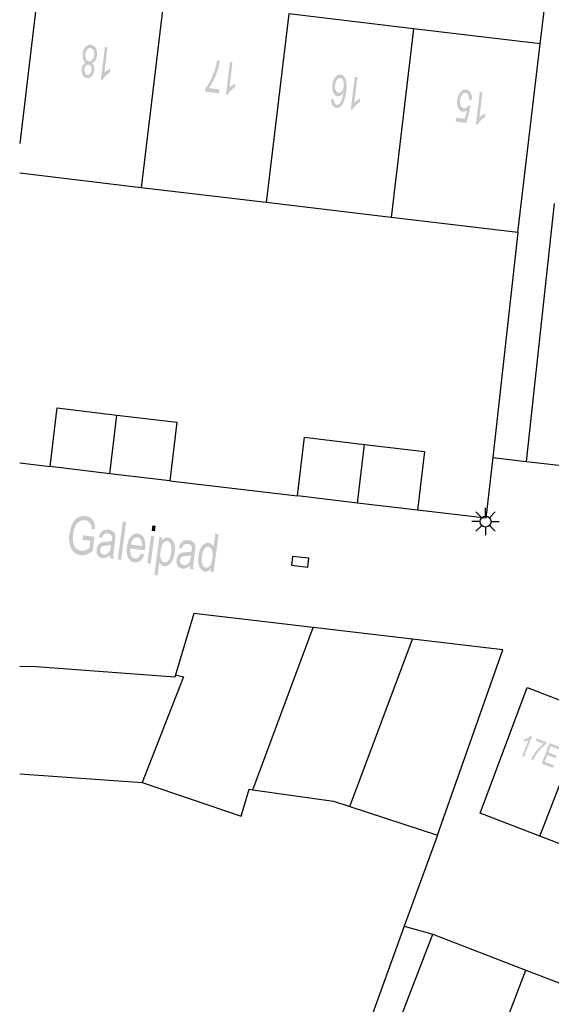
# Model space of a CAD drawing. Header units: metres. Extents: x 134521 to 134907, y 396000 to 396359.
# Tile 19 of 101: x 134521 to 134546, y 396156 to 396201. Entities that reach past the tile are written whole.
import ezdxf

# ---------------------------------------------------------------- set-up
doc = ezdxf.new("R2010")
doc.units = ezdxf.units.M
doc.header["$MEASUREMENT"] = 0

msp = doc.modelspace()

# ---------------------------------------------------------------- hatches: boundary and pattern name
at = {"linetype": 'Continuous', "lineweight": 0}
h = msp.add_hatch(color=251, dxfattribs=at)
edge = h.paths.add_edge_path()
edge.add_spline(control_points=[(134524.631, 396199.374), (134524.702, 396199.323), (134524.729, 396199.242), (134524.757, 396199.16), (134524.744, 396199.053), (134524.725, 396198.89), (134524.634, 396198.789), (134524.543, 396198.688), (134524.413, 396198.703), (134524.283, 396198.719), (134524.218, 396198.841), (134524.152, 396198.964), (134524.172, 396199.126), (134524.184, 396199.23), (134524.23, 396199.302), (134524.275, 396199.374), (134524.354, 396199.407), (134524.268, 396199.463), (134524.232, 396199.568), (134524.196, 396199.673), (134524.212, 396199.812), (134524.235, 396200.003), (134524.341, 396200.122), (134524.447, 396200.241), (134524.593, 396200.224), (134524.74, 396200.206), (134524.815, 396200.065), (134524.889, 396199.923), (134524.866, 396199.728), (134524.848, 396199.583), (134524.787, 396199.491), (134524.726, 396199.398), (134524.631, 396199.374)], knot_values=[0, 0, 0, 0.0625, 0.0625, 0.125, 0.125, 0.1875, 0.1875, 0.25, 0.25, 0.3125, 0.3125, 0.375, 0.375, 0.4375, 0.4375, 0.5, 0.5, 0.5625, 0.5625, 0.625, 0.625, 0.6875, 0.6875, 0.75, 0.75, 0.8125, 0.8125, 0.875, 0.875, 0.9375, 0.9375, 1, 1, 1], degree=2, periodic=0)
edge = h.paths.add_edge_path(flags=16)
edge.add_spline(control_points=[(134524.74, 396199.745), (134524.75, 396199.823), (134524.734, 396199.899), (134524.718, 396199.975), (134524.674, 396200.021), (134524.63, 396200.067), (134524.574, 396200.074), (134524.487, 396200.084), (134524.42, 396200.007), (134524.354, 396199.929), (134524.338, 396199.799), (134524.322, 396199.667), (134524.37, 396199.573), (134524.418, 396199.48), (134524.506, 396199.469), (134524.592, 396199.459), (134524.659, 396199.538), (134524.725, 396199.616), (134524.74, 396199.745)], knot_values=[0, 0, 0, 0.111111, 0.111111, 0.222222, 0.222222, 0.333333, 0.333333, 0.444444, 0.444444, 0.555556, 0.555556, 0.666667, 0.666667, 0.777778, 0.777778, 0.888889, 0.888889, 1, 1, 1], degree=2, periodic=0)
edge = h.paths.add_edge_path(flags=16)
edge.add_spline(control_points=[(134524.618, 396199.061), (134524.63, 396199.167), (134524.593, 396199.239), (134524.557, 396199.311), (134524.484, 396199.32), (134524.414, 396199.328), (134524.361, 396199.267), (134524.309, 396199.206), (134524.297, 396199.11), (134524.285, 396199.01), (134524.323, 396198.936), (134524.361, 396198.862), (134524.43, 396198.853), (134524.499, 396198.845), (134524.553, 396198.906), (134524.606, 396198.968), (134524.618, 396199.061)], knot_values=[0, 0, 0, 0.125, 0.125, 0.25, 0.25, 0.375, 0.375, 0.5, 0.5, 0.625, 0.625, 0.75, 0.75, 0.875, 0.875, 1, 1, 1], degree=2, periodic=0)
h = msp.add_hatch(color=251, dxfattribs=at)
edge = h.paths.add_edge_path()
edge.add_line((134525.228, 396200.122), (134525.35, 396200.108))
edge.add_line((134525.35, 396200.108), (134525.211, 396198.943))
edge.add_spline(control_points=[(134525.211, 396198.943), (134525.262, 396199), (134525.341, 396199.055), (134525.42, 396199.109), (134525.481, 396199.134)], knot_values=[0, 0, 0, 0.5, 0.5, 1, 1, 1], degree=2, periodic=0)
edge.add_line((134525.481, 396199.134), (134525.46, 396198.957))
edge.add_spline(control_points=[(134525.46, 396198.957), (134525.349, 396198.897), (134525.26, 396198.804), (134525.171, 396198.71), (134525.128, 396198.618)], knot_values=[0, 0, 0, 0.5, 0.5, 1, 1, 1], degree=2, periodic=0)
edge.add_line((134525.128, 396198.618), (134525.049, 396198.627))
edge.add_line((134525.049, 396198.627), (134525.228, 396200.122))
h = msp.add_hatch(color=251, dxfattribs=at)
edge = h.paths.add_edge_path()
edge.add_line((134530.473, 396198.184), (134530.452, 396198.008))
edge.add_line((134530.452, 396198.008), (134529.809, 396198.085))
edge.add_line((134529.809, 396198.085), (134529.826, 396198.227))
edge.add_spline(control_points=[(134529.826, 396198.227), (134529.939, 396198.367), (134530.062, 396198.607), (134530.185, 396198.847), (134530.268, 396199.106), (134530.327, 396199.288), (134530.364, 396199.509)], knot_values=[0, 0, 0, 0.333333, 0.333333, 0.666667, 0.666667, 1, 1, 1], degree=2, periodic=0)
edge.add_line((134530.364, 396199.509), (134530.489, 396199.494))
edge.add_spline(control_points=[(134530.489, 396199.494), (134530.466, 396199.319), (134530.392, 396199.075), (134530.318, 396198.832), (134530.209, 396198.61), (134530.099, 396198.389), (134529.987, 396198.242)], knot_values=[0, 0, 0, 0.333333, 0.333333, 0.666667, 0.666667, 1, 1, 1], degree=2, periodic=0)
edge.add_line((134529.987, 396198.242), (134530.473, 396198.184))
h = msp.add_hatch(color=251, dxfattribs=at)
edge = h.paths.add_edge_path()
edge.add_line((134530.949, 396199.439), (134531.07, 396199.425))
edge.add_line((134531.07, 396199.425), (134530.931, 396198.26))
edge.add_spline(control_points=[(134530.931, 396198.26), (134530.982, 396198.317), (134531.061, 396198.372), (134531.14, 396198.426), (134531.201, 396198.451)], knot_values=[0, 0, 0, 0.5, 0.5, 1, 1, 1], degree=2, periodic=0)
edge.add_line((134531.201, 396198.451), (134531.18, 396198.274))
edge.add_spline(control_points=[(134531.18, 396198.274), (134531.069, 396198.214), (134530.98, 396198.121), (134530.891, 396198.027), (134530.848, 396197.935)], knot_values=[0, 0, 0, 0.5, 0.5, 1, 1, 1], degree=2, periodic=0)
edge.add_line((134530.848, 396197.935), (134530.769, 396197.944))
edge.add_line((134530.769, 396197.944), (134530.949, 396199.439))
h = msp.add_hatch(color=251, dxfattribs=at)
edge = h.paths.add_edge_path()
edge.add_line((134535.58, 396197.747), (134535.703, 396197.747))
edge.add_spline(control_points=[(134535.703, 396197.747), (134535.706, 396197.637), (134535.73, 396197.584), (134535.77, 396197.499), (134535.843, 396197.491), (134535.901, 396197.484), (134535.952, 396197.527), (134536.017, 396197.583), (134536.064, 396197.7), (134536.112, 396197.817), (134536.14, 396198.041), (134536.084, 396197.945), (134536.015, 396197.904), (134535.945, 396197.863), (134535.875, 396197.871), (134535.753, 396197.886), (134535.683, 396198.031), (134535.614, 396198.176), (134535.639, 396198.389), (134535.656, 396198.529), (134535.711, 396198.645), (134535.766, 396198.76), (134535.844, 396198.816), (134535.922, 396198.871), (134536.011, 396198.86), (134536.164, 396198.842), (134536.24, 396198.662), (134536.316, 396198.483), (134536.27, 396198.097), (134536.218, 396197.666), (134536.088, 396197.482), (134535.975, 396197.323), (134535.818, 396197.342), (134535.7, 396197.356), (134535.637, 396197.463), (134535.574, 396197.571), (134535.58, 396197.747)], knot_values=[0, 0, 0, 0.055556, 0.055556, 0.111111, 0.111111, 0.166667, 0.166667, 0.222222, 0.222222, 0.277778, 0.277778, 0.333333, 0.333333, 0.388889, 0.388889, 0.444444, 0.444444, 0.5, 0.5, 0.555556, 0.555556, 0.611111, 0.611111, 0.666667, 0.666667, 0.722222, 0.722222, 0.777778, 0.777778, 0.833333, 0.833333, 0.888889, 0.888889, 0.944444, 0.944444, 1, 1, 1], degree=2, periodic=0)
edge = h.paths.add_edge_path(flags=16)
edge.add_spline(control_points=[(134536.156, 396198.328), (134536.167, 396198.423), (134536.15, 396198.512), (134536.134, 396198.602), (134536.092, 396198.653), (134536.049, 396198.704), (134535.996, 396198.71), (134535.919, 396198.719), (134535.852, 396198.633), (134535.785, 396198.546), (134535.766, 396198.385), (134535.748, 396198.231), (134535.792, 396198.135), (134535.836, 396198.04), (134535.919, 396198.03), (134536.002, 396198.02), (134536.07, 396198.102), (134536.138, 396198.184), (134536.156, 396198.328)], knot_values=[0, 0, 0, 0.111111, 0.111111, 0.222222, 0.222222, 0.333333, 0.333333, 0.444444, 0.444444, 0.555556, 0.555556, 0.666667, 0.666667, 0.777778, 0.777778, 0.888889, 0.888889, 1, 1, 1], degree=2, periodic=0)
h = msp.add_hatch(color=251, dxfattribs=at)
edge = h.paths.add_edge_path()
edge.add_line((134536.661, 396198.757), (134536.782, 396198.743))
edge.add_line((134536.782, 396198.743), (134536.643, 396197.578))
edge.add_spline(control_points=[(134536.643, 396197.578), (134536.694, 396197.635), (134536.773, 396197.69), (134536.852, 396197.744), (134536.913, 396197.769)], knot_values=[0, 0, 0, 0.5, 0.5, 1, 1, 1], degree=2, periodic=0)
edge.add_line((134536.913, 396197.769), (134536.892, 396197.592))
edge.add_spline(control_points=[(134536.892, 396197.592), (134536.781, 396197.532), (134536.692, 396197.439), (134536.603, 396197.345), (134536.56, 396197.253)], knot_values=[0, 0, 0, 0.5, 0.5, 1, 1, 1], degree=2, periodic=0)
edge.add_line((134536.56, 396197.253), (134536.481, 396197.262))
edge.add_line((134536.481, 396197.262), (134536.661, 396198.757))
h = msp.add_hatch(color=251, dxfattribs=at)
edge = h.paths.add_edge_path()
edge.add_line((134542.023, 396197.72), (134541.893, 396197.719))
edge.add_spline(control_points=[(134541.893, 396197.719), (134541.896, 396197.861), (134541.853, 396197.938), (134541.809, 396198.015), (134541.736, 396198.024), (134541.647, 396198.034), (134541.575, 396197.942), (134541.502, 396197.849), (134541.482, 396197.684), (134541.463, 396197.527), (134541.511, 396197.43), (134541.558, 396197.332), (134541.654, 396197.321), (134541.713, 396197.314), (134541.765, 396197.348), (134541.817, 396197.383), (134541.852, 396197.444)], knot_values=[0, 0, 0, 0.125, 0.125, 0.25, 0.25, 0.375, 0.375, 0.5, 0.5, 0.625, 0.625, 0.75, 0.75, 0.875, 0.875, 1, 1, 1], degree=2, periodic=0)
edge.add_line((134541.852, 396197.444), (134541.963, 396197.408))
edge.add_line((134541.963, 396197.408), (134541.776, 396196.654))
edge.add_line((134541.776, 396196.654), (134541.282, 396196.713))
edge.add_line((134541.282, 396196.713), (134541.303, 396196.888))
edge.add_line((134541.303, 396196.888), (134541.699, 396196.841))
edge.add_line((134541.699, 396196.841), (134541.801, 396197.234))
edge.add_spline(control_points=[(134541.801, 396197.234), (134541.7, 396197.152), (134541.602, 396197.163), (134541.472, 396197.179), (134541.399, 396197.325), (134541.325, 396197.471), (134541.351, 396197.683), (134541.375, 396197.886), (134541.471, 396198.024), (134541.589, 396198.193), (134541.754, 396198.173), (134541.889, 396198.157), (134541.961, 396198.033), (134542.033, 396197.909), (134542.023, 396197.72)], knot_values=[0, 0, 0, 0.142857, 0.142857, 0.285714, 0.285714, 0.428571, 0.428571, 0.571429, 0.571429, 0.714286, 0.714286, 0.857143, 0.857143, 1, 1, 1], degree=2, periodic=0)
h = msp.add_hatch(color=251, dxfattribs=at)
edge = h.paths.add_edge_path()
edge.add_line((134542.382, 396198.073), (134542.504, 396198.058))
edge.add_line((134542.504, 396198.058), (134542.365, 396196.893))
edge.add_spline(control_points=[(134542.365, 396196.893), (134542.416, 396196.951), (134542.495, 396197.005), (134542.574, 396197.06), (134542.635, 396197.084)], knot_values=[0, 0, 0, 0.5, 0.5, 1, 1, 1], degree=2, periodic=0)
edge.add_line((134542.635, 396197.084), (134542.614, 396196.908))
edge.add_spline(control_points=[(134542.614, 396196.908), (134542.503, 396196.848), (134542.414, 396196.754), (134542.325, 396196.661), (134542.282, 396196.568)], knot_values=[0, 0, 0, 0.5, 0.5, 1, 1, 1], degree=2, periodic=0)
edge.add_line((134542.282, 396196.568), (134542.203, 396196.578))
edge.add_line((134542.203, 396196.578), (134542.382, 396198.073))
h = msp.add_hatch(color=251, dxfattribs=at)
edge = h.paths.add_edge_path()
edge.add_line((134524.204, 396177.597), (134524.231, 396177.802))
edge.add_line((134524.231, 396177.802), (134524.756, 396177.733))
edge.add_line((134524.756, 396177.733), (134524.671, 396177.09))
edge.add_spline(control_points=[(134524.671, 396177.09), (134524.533, 396176.971), (134524.395, 396176.92), (134524.258, 396176.869), (134524.123, 396176.886), (134523.94, 396176.91), (134523.805, 396177.039), (134523.671, 396177.169), (134523.622, 396177.386), (134523.573, 396177.603), (134523.606, 396177.859), (134523.64, 396178.112), (134523.744, 396178.322), (134523.849, 396178.531), (134524.004, 396178.619), (134524.16, 396178.707), (134524.345, 396178.683), (134524.48, 396178.665), (134524.58, 396178.59), (134524.681, 396178.515), (134524.728, 396178.397), (134524.776, 396178.28), (134524.785, 396178.1)], knot_values=[0, 0, 0, 0.090909, 0.090909, 0.181818, 0.181818, 0.272727, 0.272727, 0.363636, 0.363636, 0.454545, 0.454545, 0.545455, 0.545455, 0.636364, 0.636364, 0.727273, 0.727273, 0.818182, 0.818182, 0.909091, 0.909091, 1, 1, 1], degree=2, periodic=0)
edge.add_line((134524.785, 396178.1), (134524.629, 396178.063))
edge.add_spline(control_points=[(134524.629, 396178.063), (134524.619, 396178.199), (134524.588, 396178.281), (134524.556, 396178.362), (134524.485, 396178.418), (134524.414, 396178.473), (134524.32, 396178.486), (134524.208, 396178.5), (134524.12, 396178.463), (134524.032, 396178.426), (134523.971, 396178.355), (134523.911, 396178.283), (134523.87, 396178.193), (134523.802, 396178.039), (134523.777, 396177.851), (134523.747, 396177.619), (134523.784, 396177.455), (134523.82, 396177.291), (134523.919, 396177.201), (134524.018, 396177.111), (134524.141, 396177.095), (134524.247, 396177.081), (134524.356, 396177.125), (134524.465, 396177.169), (134524.526, 396177.227)], knot_values=[0, 0, 0, 0.083333, 0.083333, 0.166667, 0.166667, 0.25, 0.25, 0.333333, 0.333333, 0.416667, 0.416667, 0.5, 0.5, 0.583333, 0.583333, 0.666667, 0.666667, 0.75, 0.75, 0.833333, 0.833333, 0.916667, 0.916667, 1, 1, 1], degree=2, periodic=0)
edge.add_line((134524.526, 396177.227), (134524.568, 396177.549))
edge.add_line((134524.568, 396177.549), (134524.204, 396177.597))
h = msp.add_hatch(color=251, dxfattribs=at)
edge = h.paths.add_edge_path()
edge.add_spline(control_points=[(134525.468, 396176.897), (134525.37, 396176.808), (134525.287, 396176.777), (134525.203, 396176.746), (134525.114, 396176.758), (134524.966, 396176.777), (134524.9, 396176.889), (134524.833, 396177), (134524.854, 396177.157), (134524.866, 396177.25), (134524.906, 396177.322), (134524.946, 396177.394), (134525.001, 396177.434), (134525.055, 396177.474), (134525.119, 396177.489), (134525.166, 396177.5), (134525.259, 396177.504), (134525.447, 396177.51), (134525.54, 396177.541), (134525.546, 396177.585), (134525.548, 396177.597), (134525.565, 396177.728), (134525.529, 396177.787), (134525.48, 396177.867), (134525.365, 396177.882), (134525.258, 396177.896), (134525.2, 396177.85), (134525.142, 396177.804), (134525.1, 396177.673)], knot_values=[0, 0, 0, 0.071429, 0.071429, 0.142857, 0.142857, 0.214286, 0.214286, 0.285714, 0.285714, 0.357143, 0.357143, 0.428571, 0.428571, 0.5, 0.5, 0.571429, 0.571429, 0.642857, 0.642857, 0.714286, 0.714286, 0.785714, 0.785714, 0.857143, 0.857143, 0.928571, 0.928571, 1, 1, 1], degree=2, periodic=0)
edge.add_line((134525.1, 396177.673), (134524.955, 396177.72))
edge.add_spline(control_points=[(134524.955, 396177.72), (134524.993, 396177.852), (134525.05, 396177.928), (134525.107, 396178.004), (134525.201, 396178.037), (134525.294, 396178.07), (134525.41, 396178.055), (134525.525, 396178.04), (134525.592, 396177.992), (134525.659, 396177.945), (134525.685, 396177.883), (134525.711, 396177.821), (134525.713, 396177.732), (134525.714, 396177.676), (134525.695, 396177.534)], knot_values=[0, 0, 0, 0.142857, 0.142857, 0.285714, 0.285714, 0.428571, 0.428571, 0.571429, 0.571429, 0.714286, 0.714286, 0.857143, 0.857143, 1, 1, 1], degree=2, periodic=0)
edge.add_line((134525.695, 396177.534), (134525.658, 396177.251))
edge.add_spline(control_points=[(134525.658, 396177.251), (134525.619, 396176.954), (134525.618, 396176.874), (134525.618, 396176.794), (134525.637, 396176.717)], knot_values=[0, 0, 0, 0.5, 0.5, 1, 1, 1], degree=2, periodic=0)
edge.add_line((134525.637, 396176.717), (134525.478, 396176.738))
edge.add_spline(control_points=[(134525.478, 396176.738), (134525.463, 396176.807), (134525.468, 396176.897)], knot_values=[0, 0, 0, 1, 1, 1], degree=2, periodic=0)
edge = h.paths.add_edge_path(flags=16)
edge.add_spline(control_points=[(134525.519, 396177.375), (134525.429, 396177.338), (134525.259, 396177.327), (134525.163, 396177.32), (134525.121, 396177.302), (134525.079, 396177.283), (134525.052, 396177.24), (134525.025, 396177.198), (134525.017, 396177.142), (134525.006, 396177.057), (134525.045, 396176.994), (134525.083, 396176.931), (134525.172, 396176.92), (134525.26, 396176.908), (134525.335, 396176.953), (134525.411, 396176.998), (134525.455, 396177.087), (134525.489, 396177.156), (134525.507, 396177.297)], knot_values=[0, 0, 0, 0.111111, 0.111111, 0.222222, 0.222222, 0.333333, 0.333333, 0.444444, 0.444444, 0.555556, 0.555556, 0.666667, 0.666667, 0.777778, 0.777778, 0.888889, 0.888889, 1, 1, 1], degree=2, periodic=0)
edge.add_line((134525.507, 396177.297), (134525.519, 396177.375))
h = msp.add_hatch(color=251, dxfattribs=at)
edge = h.paths.add_edge_path()
edge.add_line((134526.877, 396176.968), (134527.031, 396176.919))
edge.add_spline(control_points=[(134527.031, 396176.919), (134526.968, 396176.731), (134526.853, 396176.638), (134526.739, 396176.545), (134526.583, 396176.565), (134526.386, 396176.591), (134526.292, 396176.776), (134526.199, 396176.961), (134526.24, 396177.267), (134526.281, 396177.584), (134526.421, 396177.744), (134526.56, 396177.904), (134526.746, 396177.879), (134526.926, 396177.856), (134527.018, 396177.669), (134527.11, 396177.483), (134527.069, 396177.171), (134527.066, 396177.152), (134527.06, 396177.115)], knot_values=[0, 0, 0, 0.111111, 0.111111, 0.222222, 0.222222, 0.333333, 0.333333, 0.444444, 0.444444, 0.555556, 0.555556, 0.666667, 0.666667, 0.777778, 0.777778, 0.888889, 0.888889, 1, 1, 1], degree=2, periodic=0)
edge.add_line((134527.06, 396177.115), (134526.391, 396177.202))
edge.add_spline(control_points=[(134526.391, 396177.202), (134526.372, 396176.994), (134526.433, 396176.874), (134526.494, 396176.754), (134526.606, 396176.74), (134526.69, 396176.729), (134526.757, 396176.783), (134526.824, 396176.837), (134526.877, 396176.968)], knot_values=[0, 0, 0, 0.25, 0.25, 0.5, 0.5, 0.75, 0.75, 1, 1, 1], degree=2, periodic=0)
edge = h.paths.add_edge_path(flags=16)
edge.add_line((134526.422, 396177.376), (134526.924, 396177.31))
edge.add_spline(control_points=[(134526.924, 396177.31), (134526.934, 396177.471), (134526.897, 396177.556), (134526.841, 396177.69), (134526.725, 396177.705), (134526.62, 396177.718), (134526.536, 396177.629), (134526.451, 396177.54), (134526.422, 396177.376)], knot_values=[0, 0, 0, 0.25, 0.25, 0.5, 0.5, 0.75, 0.75, 1, 1, 1], degree=2, periodic=0)
h = msp.add_hatch(color=251, dxfattribs=at)
edge = h.paths.add_edge_path()
edge.add_line((134527.493, 396175.984), (134527.722, 396177.723))
edge.add_line((134527.722, 396177.723), (134527.86, 396177.705))
edge.add_line((134527.86, 396177.705), (134527.839, 396177.541))
edge.add_spline(control_points=[(134527.839, 396177.541), (134527.9, 396177.631), (134527.968, 396177.67), (134528.036, 396177.71), (134528.124, 396177.699), (134528.239, 396177.684), (134528.316, 396177.589), (134528.393, 396177.495), (134528.418, 396177.338), (134528.443, 396177.182), (134528.42, 396177.002), (134528.394, 396176.809), (134528.325, 396176.661), (134528.255, 396176.513), (134528.15, 396176.443), (134528.045, 396176.373), (134527.941, 396176.387), (134527.865, 396176.397), (134527.81, 396176.45), (134527.756, 396176.502), (134527.726, 396176.576)], knot_values=[0, 0, 0, 0.1, 0.1, 0.2, 0.2, 0.3, 0.3, 0.4, 0.4, 0.5, 0.5, 0.6, 0.6, 0.7, 0.7, 0.8, 0.8, 0.9, 0.9, 1, 1, 1], degree=2, periodic=0)
edge.add_line((134527.726, 396176.576), (134527.645, 396175.964))
edge.add_line((134527.645, 396175.964), (134527.493, 396175.984))
edge = h.paths.add_edge_path(flags=16)
edge.add_spline(control_points=[(134527.776, 396177.069), (134527.744, 396176.826), (134527.799, 396176.701), (134527.854, 396176.576), (134527.953, 396176.563), (134528.054, 396176.55), (134528.142, 396176.66), (134528.23, 396176.771), (134528.263, 396177.023), (134528.294, 396177.264), (134528.24, 396177.392), (134528.185, 396177.521), (134528.087, 396177.534), (134527.99, 396177.547), (134527.899, 396177.429), (134527.808, 396177.312), (134527.776, 396177.069)], knot_values=[0, 0, 0, 0.125, 0.125, 0.25, 0.25, 0.375, 0.375, 0.5, 0.5, 0.625, 0.625, 0.75, 0.75, 0.875, 0.875, 1, 1, 1], degree=2, periodic=0)
h = msp.add_hatch(color=251, dxfattribs=at)
edge = h.paths.add_edge_path()
edge.add_line((134530.065, 396176.137), (134530.085, 396176.295))
edge.add_spline(control_points=[(134530.085, 396176.295), (134529.976, 396176.12), (134529.81, 396176.142), (134529.702, 396176.156), (134529.623, 396176.251), (134529.544, 396176.345), (134529.514, 396176.5), (134529.484, 396176.655), (134529.509, 396176.848), (134529.534, 396177.036), (134529.599, 396177.183), (134529.664, 396177.331), (134529.764, 396177.401), (134529.864, 396177.471), (134529.975, 396177.456), (134530.056, 396177.445), (134530.113, 396177.389), (134530.17, 396177.333), (134530.199, 396177.251)], knot_values=[0, 0, 0, 0.111111, 0.111111, 0.222222, 0.222222, 0.333333, 0.333333, 0.444444, 0.444444, 0.555556, 0.555556, 0.666667, 0.666667, 0.777778, 0.777778, 0.888889, 0.888889, 1, 1, 1], degree=2, periodic=0)
edge.add_line((134530.199, 396177.251), (134530.281, 396177.873))
edge.add_line((134530.281, 396177.873), (134530.433, 396177.853))
edge.add_line((134530.433, 396177.853), (134530.205, 396176.118))
edge.add_line((134530.205, 396176.118), (134530.065, 396176.137))
edge = h.paths.add_edge_path(flags=16)
edge.add_spline(control_points=[(134529.666, 396176.827), (134529.634, 396176.586), (134529.691, 396176.457), (134529.748, 396176.327), (134529.847, 396176.314), (134529.947, 396176.301), (134530.032, 396176.406), (134530.117, 396176.512), (134530.147, 396176.746), (134530.181, 396177.004), (134530.126, 396177.134), (134530.071, 396177.264), (134529.967, 396177.278), (134529.865, 396177.291), (134529.782, 396177.184), (134529.699, 396177.077), (134529.666, 396176.827)], knot_values=[0, 0, 0, 0.125, 0.125, 0.25, 0.25, 0.375, 0.375, 0.5, 0.5, 0.625, 0.625, 0.75, 0.75, 0.875, 0.875, 1, 1, 1], degree=2, periodic=0)
h = msp.add_hatch(color=251, dxfattribs=at)
edge = h.paths.add_edge_path()
edge.add_spline(control_points=[(134529.125, 396176.417), (134529.027, 396176.328), (134528.944, 396176.297), (134528.86, 396176.266), (134528.77, 396176.278), (134528.622, 396176.298), (134528.556, 396176.409), (134528.49, 396176.521), (134528.511, 396176.678), (134528.523, 396176.77), (134528.563, 396176.842), (134528.603, 396176.915), (134528.657, 396176.954), (134528.712, 396176.994), (134528.776, 396177.01), (134528.823, 396177.02), (134528.915, 396177.024), (134529.104, 396177.031), (134529.196, 396177.062), (134529.203, 396177.105), (134529.204, 396177.117), (134529.222, 396177.248), (134529.186, 396177.307), (134529.137, 396177.387), (134529.022, 396177.402), (134528.915, 396177.416), (134528.857, 396177.37), (134528.799, 396177.324), (134528.757, 396177.193)], knot_values=[0, 0, 0, 0.071429, 0.071429, 0.142857, 0.142857, 0.214286, 0.214286, 0.285714, 0.285714, 0.357143, 0.357143, 0.428571, 0.428571, 0.5, 0.5, 0.571429, 0.571429, 0.642857, 0.642857, 0.714286, 0.714286, 0.785714, 0.785714, 0.857143, 0.857143, 0.928571, 0.928571, 1, 1, 1], degree=2, periodic=0)
edge.add_line((134528.757, 396177.193), (134528.611, 396177.241))
edge.add_spline(control_points=[(134528.611, 396177.241), (134528.649, 396177.372), (134528.707, 396177.448), (134528.764, 396177.524), (134528.858, 396177.557), (134528.951, 396177.59), (134529.067, 396177.575), (134529.182, 396177.56), (134529.249, 396177.513), (134529.316, 396177.465), (134529.342, 396177.403), (134529.368, 396177.342), (134529.37, 396177.252), (134529.371, 396177.197), (134529.352, 396177.055)], knot_values=[0, 0, 0, 0.142857, 0.142857, 0.285714, 0.285714, 0.428571, 0.428571, 0.571429, 0.571429, 0.714286, 0.714286, 0.857143, 0.857143, 1, 1, 1], degree=2, periodic=0)
edge.add_line((134529.352, 396177.055), (134529.315, 396176.771))
edge.add_spline(control_points=[(134529.315, 396176.771), (134529.276, 396176.474), (134529.275, 396176.394), (134529.275, 396176.314), (134529.294, 396176.238)], knot_values=[0, 0, 0, 0.5, 0.5, 1, 1, 1], degree=2, periodic=0)
edge.add_line((134529.294, 396176.238), (134529.135, 396176.259))
edge.add_spline(control_points=[(134529.135, 396176.259), (134529.12, 396176.328), (134529.125, 396176.417)], knot_values=[0, 0, 0, 1, 1, 1], degree=2, periodic=0)
edge = h.paths.add_edge_path(flags=16)
edge.add_spline(control_points=[(134529.175, 396176.895), (134529.086, 396176.859), (134528.916, 396176.847), (134528.82, 396176.841), (134528.778, 396176.822), (134528.736, 396176.803), (134528.708, 396176.761), (134528.681, 396176.718), (134528.674, 396176.662), (134528.663, 396176.577), (134528.701, 396176.514), (134528.74, 396176.452), (134528.829, 396176.44), (134528.916, 396176.428), (134528.992, 396176.473), (134529.067, 396176.518), (134529.112, 396176.607), (134529.146, 396176.676), (134529.164, 396176.817)], knot_values=[0, 0, 0, 0.111111, 0.111111, 0.222222, 0.222222, 0.333333, 0.333333, 0.444444, 0.444444, 0.555556, 0.555556, 0.666667, 0.666667, 0.777778, 0.777778, 0.888889, 0.888889, 1, 1, 1], degree=2, periodic=0)
edge.add_line((134529.164, 396176.817), (134529.175, 396176.895))
h = msp.add_hatch(color=251, dxfattribs=at)
edge = h.paths.add_edge_path()
edge.add_line((134544.413, 396167.676), (134544.327, 396167.71))
edge.add_line((134544.327, 396167.71), (134544.608, 396168.44))
edge.add_spline(control_points=[(134544.608, 396168.44), (134544.562, 396168.412), (134544.496, 396168.392), (134544.431, 396168.372), (134544.383, 396168.368)], knot_values=[0, 0, 0, 0.5, 0.5, 1, 1, 1], degree=2, periodic=0)
edge.add_line((134544.383, 396168.368), (134544.425, 396168.478))
edge.add_spline(control_points=[(134544.425, 396168.478), (134544.515, 396168.496), (134544.594, 396168.539), (134544.672, 396168.583), (134544.718, 396168.635)], knot_values=[0, 0, 0, 0.5, 0.5, 1, 1, 1], degree=2, periodic=0)
edge.add_line((134544.718, 396168.635), (134544.773, 396168.613))
edge.add_line((134544.773, 396168.613), (134544.413, 396167.676))
h = msp.add_hatch(color=251, dxfattribs=at)
edge = h.paths.add_edge_path()
edge.add_line((134544.951, 396168.401), (134544.993, 396168.511))
edge.add_line((134544.993, 396168.511), (134545.446, 396168.337))
edge.add_line((134545.446, 396168.337), (134545.412, 396168.247))
edge.add_spline(control_points=[(134545.412, 396168.247), (134545.309, 396168.178), (134545.183, 396168.046), (134545.057, 396167.914), (134544.957, 396167.762), (134544.886, 396167.655), (134544.826, 396167.518)], knot_values=[0, 0, 0, 0.333333, 0.333333, 0.666667, 0.666667, 1, 1, 1], degree=2, periodic=0)
edge.add_line((134544.826, 396167.518), (134544.737, 396167.552))
edge.add_spline(control_points=[(134544.737, 396167.552), (134544.781, 396167.662), (134544.872, 396167.806), (134544.963, 396167.95), (134545.076, 396168.072), (134545.19, 396168.195), (134545.294, 396168.269)], knot_values=[0, 0, 0, 0.333333, 0.333333, 0.666667, 0.666667, 1, 1, 1], degree=2, periodic=0)
edge.add_line((134545.294, 396168.269), (134544.951, 396168.401))
msp.add_hatch(color=251, dxfattribs=at).paths.add_polyline_path([(134545.737, 396167.168), (134545.214, 396167.369), (134545.573, 396168.302), (134546.08, 396168.107), (134546.037, 396167.997), (134545.623, 396168.156), (134545.514, 396167.871), (134545.901, 396167.722), (134545.859, 396167.611), (134545.471, 396167.761), (134545.349, 396167.443), (134545.779, 396167.278)])

# ---------------------------------------------------------------- linework, layer by layer
at = {"color": 251}
for p, q in [((134545.15, 396200.26), (134545.52, 396203.28)), ((134522.208, 396203), (134521.332, 396195.71)), ((134527.924, 396202.318), (134526.888, 396193.691)), ((134533.641, 396201.635), (134532.605, 396193.011)), ((134539.357, 396200.952), (134533.641, 396201.635)), ((134539.357, 396200.952), (134538.321, 396192.331)), ((134545.15, 396200.26), (134539.357, 396200.952)), ((134544.13, 396191.64), (134545.15, 396200.26)), ((134526.888, 396193.691), (134521.332, 396194.352)), ((134532.605, 396193.011), (134526.888, 396193.691)), ((134538.321, 396192.331), (134532.605, 396193.011)), ((134545.79, 396192.97), (134544.51, 396181.18)), ((134544.13, 396191.64), (134538.321, 396192.331)), ((134544.13, 396191.64), (134542.972, 396181.353)), ((134522.72, 396180.94), (134523.04, 396183.62)), ((134523.04, 396183.62), (134525.78, 396183.295)), ((134525.46, 396180.615), (134525.78, 396183.295)), ((134525.78, 396183.295), (134528.52, 396182.97)), ((134528.52, 396182.97), (134528.2, 396180.29)), ((134534.05, 396179.6), (134534.37, 396182.28)), ((134534.37, 396182.28), (134537.11, 396181.955)), ((134536.79, 396179.275), (134537.11, 396181.955)), ((134537.11, 396181.955), (134539.85, 396181.63)), ((134539.85, 396181.63), (134539.53, 396178.95)), ((134542.972, 396181.353), (134542.66, 396178.58)), ((134542.972, 396181.353), (134544.51, 396181.18)), ((134521.332, 396181.112), (134522.72, 396180.94)), ((134525.46, 396180.615), (134522.72, 396180.94)), ((134544.51, 396181.18), (134547.62, 396180.82)), ((134528.2, 396180.29), (134525.46, 396180.615)), ((134528.2, 396180.29), (134534.05, 396179.6)), ((134536.79, 396179.275), (134534.05, 396179.6)), ((134539.53, 396178.95), (134536.79, 396179.275)), ((134542.648, 396178.677), (134542.648, 396179.052)), ((134542.66, 396178.58), (134539.53, 396178.95)), ((134542.471, 396178.604), (134542.206, 396178.869)), ((134542.825, 396178.604), (134543.09, 396178.869)), ((134542.398, 396178.427), (134542.023, 396178.427)), ((134542.471, 396178.25), (134542.206, 396177.985)), ((134542.648, 396178.177), (134542.648, 396177.802)), ((134543.09, 396177.985), (134542.825, 396178.25)), ((134542.898, 396178.427), (134543.273, 396178.427)), ((134529.3, 396174.23), (134528.459, 396171.417)), ((134534.761, 396173.585), (134529.3, 396174.23)), ((134531.992, 396166.17), (134534.761, 396173.585)), ((134539.297, 396173.049), (134534.761, 396173.585)), ((134536.444, 396165.402), (134539.297, 396173.049)), ((134543.44, 396172.56), (134539.297, 396173.049)), ((134540.44, 396164.09), (134543.44, 396172.56)), ((134522.08, 396171.78), (134521.332, 396171.803)), ((134528.43, 396171.32), (134522.08, 396171.78)), ((134528.82, 396171.326), (134526.93, 396166.495)), ((134528.459, 396171.417), (134528.43, 396171.32)), ((134528.459, 396171.417), (134528.82, 396171.326)), ((134542.4, 396165.1), (134544.55, 396170.84)), ((134544.55, 396170.84), (134547.338, 396169.773)), ((134545.136, 396164.048), (134547.338, 396169.773)), ((134521.332, 396166.896), (134526.93, 396166.495)), ((134526.93, 396166.495), (134531.469, 396164.957)), ((134531.469, 396164.957), (134531.836, 396166.192)), ((134531.836, 396166.192), (134531.992, 396166.17)), ((134531.992, 396166.17), (134535.69, 396165.65)), ((134535.69, 396165.65), (134536.444, 396165.402)), ((134536.444, 396165.402), (134540.44, 396164.09)), ((134545.136, 396164.048), (134542.4, 396165.1)), ((134540.44, 396164.09), (134538.93, 396159.93)), ((134547.95, 396162.966), (134545.136, 396164.048)), ((134538.93, 396159.93), (134536.441, 396153.072)), ((134538.93, 396159.93), (134540.24, 396159.56)), ((134538.07, 396153.94), (134540.24, 396159.56)), ((134540.24, 396159.56), (134544.482, 396157.925)), ((134542.347, 396152.292), (134544.482, 396157.925)), ((134544.482, 396157.925), (134548.606, 396156.335))]:
    msp.add_line(p, q, dxfattribs=at)
at = {"color": 251, "flags": 128}
msp.add_lwpolyline([(134534.14, 396176.394), (134534.512, 396176.35), (134534.559, 396176.747), (134533.814, 396176.835), (134533.768, 396176.438), (134534.14, 396176.394)], dxfattribs=at)
at = {"color": 251}
msp.add_circle((134542.648, 396178.427), 0.25, dxfattribs=at)
at = {"color": 251, "linetype": 'Continuous', "lineweight": 0, "extrusion": (0, 0, -1)}
for points in [[(-134525.821, 396176.693), (-134526.049, 396178.428), (-134525.973, 396176.673), (-134526.201, 396178.408)], [(-134527.173, 396176.516), (-134527.338, 396177.774), (-134527.325, 396176.496), (-134527.49, 396177.754)]]:
    msp.add_solid(points, dxfattribs=at)
at = {"color": 251, "linetype": 'Continuous', "lineweight": 0}
msp.add_solid([(134527.369, 396178.006), (134527.401, 396178.251), (134527.521, 396177.986), (134527.553, 396178.231)], dxfattribs=at)

doc.saveas('drawing.dxf')
